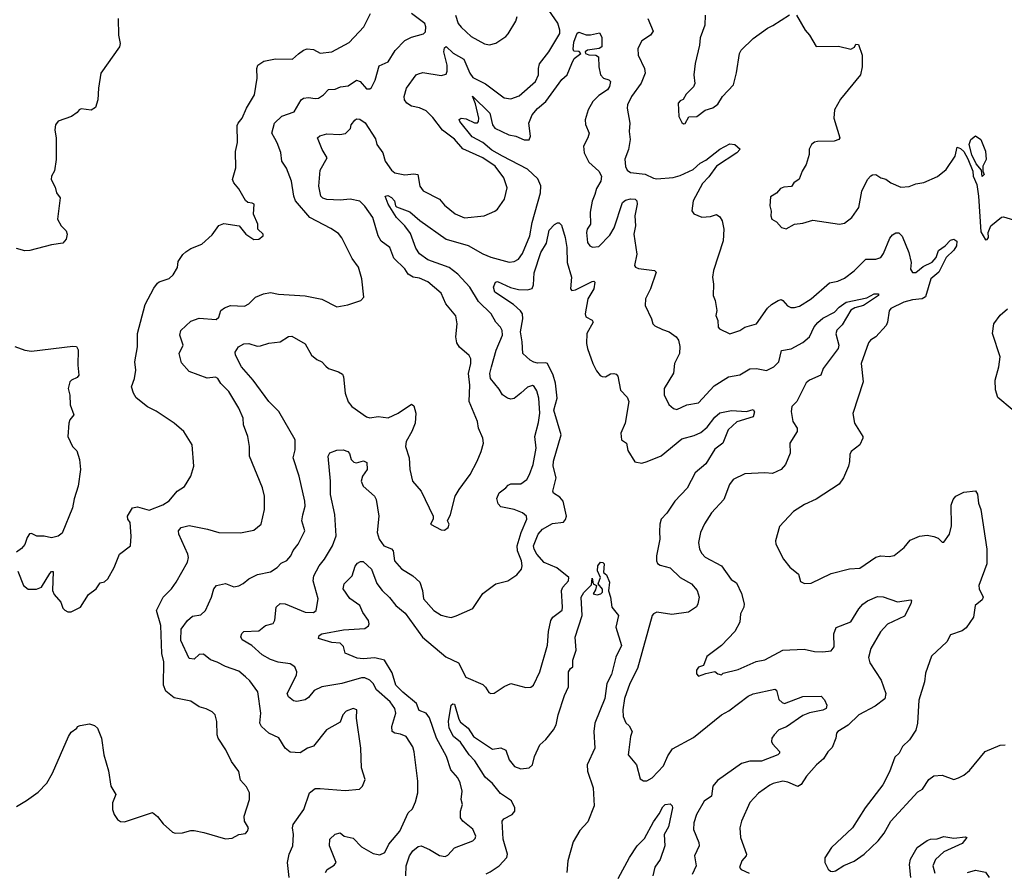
# Model space of a CAD drawing. Extents: x 2199565 to 2323334, y 894172 to 1018966.
# Tile 41 of 256: x 2230334 to 2236269, y 933336 to 938479. Entities that reach past the tile are written whole.
import ezdxf

# ---------------------------------------------------------------- set-up
doc = ezdxf.new("R2010")
doc.units = 0

msp = doc.modelspace()

# ---------------------------------------------------------------- linework, layer by layer
at = {"layer": '0CON10XD'}
for points in [[(2230323, 935153), (2230357.5, 935065), (2230385, 935043.3), (2230435, 935043.8), (2230465, 935056.7), (2230515, 935137.5), (2230525, 935150), (2230535, 935150), (2230532, 935035), (2230541.4, 935011.4), (2230582.5, 934965), (2230595, 934930), (2230607, 934917), (2230625, 934907.5), (2230645, 934907.5), (2230700, 934935), (2230748.3, 935011.7), (2230795, 935046.7), (2230818.8, 935081.2), (2230845, 935088.8), (2230865, 935106.2), (2230904, 935175), (2230936.2, 935255), (2231001.2, 935305), (2231005.7, 935364.3), (2230999.4, 935445), (2230986.8, 935466.8), (2230984.3, 935484.3), (2231015, 935533.8), (2231045, 935540), (2231115, 935519.4), (2231196.9, 935553.1), (2231235, 935576), (2231283.8, 935635), (2231327.6, 935662.4), (2231366.2, 935725), (2231383.6, 935786.4), (2231373.8, 935915), (2231324.1, 935994.1), (2231266.2, 936045), (2231156.6, 936116.6), (2231103.7, 936143.7), (2231036.8, 936196.8), (2231020, 936225), (2231008.8, 936265), (2231025.7, 936315), (2231033.9, 936363.9), (2231028.8, 936415), (2231043.8, 936505), (2231043.6, 936585), (2231090, 936760), (2231141.7, 936858.3), (2231165, 936888.8), (2231175, 936898), (2231235, 936917.5), (2231260, 936940), (2231285.8, 936984.2), (2231290.3, 937019.7), (2231317.2, 937062.8), (2231335, 937077.5), (2231365, 937097.5), (2231431.2, 937125), (2231495, 937181.2), (2231535, 937236.7), (2231565, 937250), (2231656.1, 937236.1), (2231697.5, 937185), (2231745, 937153.3), (2231775.9, 937154.1), (2231802.5, 937175), (2231802.5, 937185), (2231770, 937215), (2231770, 937245), (2231743.3, 937305), (2231747.5, 937365), (2231735, 937372.5), (2231710, 937375), (2231695, 937387.5), (2231655, 937457.5), (2231623.9, 937493.9), (2231616.2, 937515), (2231636.4, 937585), (2231635.7, 937684.3), (2231646.8, 937736.8), (2231645, 937840), (2231650, 937855), (2231676, 937885), (2231700.6, 937945), (2231750, 938025), (2231766, 938125), (2231762.5, 938185), (2231768.8, 938205), (2231805, 938227.5), (2231876.6, 938243.4), (2231979.1, 938240.9), (2232015, 938272), (2232045, 938295.6), (2232067.9, 938302.1), (2232105, 938298.9), (2232145, 938276.7), (2232215.5, 938284.5), (2232319.5, 938340.5), (2232408.1, 938435), (2232448.8, 938515)], [(2231810, 935525), (2231810, 935605), (2231798.1, 935655), (2231718.6, 935845), (2231720, 935905), (2231709.4, 935965), (2231683.1, 936035), (2231680.6, 936075), (2231655, 936136.2), (2231595, 936236.2), (2231545.8, 936285), (2231529.2, 936315), (2231515, 936322.2), (2231465, 936316.4), (2231355, 936357.5), (2231308.9, 936408.9), (2231294.4, 936465), (2231318.5, 936515), (2231299.2, 936575), (2231305.7, 936604.3), (2231365, 936659.4), (2231415, 936679.2), (2231518.9, 936671.1), (2231533.8, 936685), (2231546.2, 936725), (2231568.7, 936741.3), (2231605, 936754.2), (2231688.8, 936751.2), (2231714.3, 936765.7), (2231755.6, 936804.4), (2231803.3, 936825), (2231845, 936832.5), (2231895, 936823.6), (2232055, 936812.2), (2232155, 936792.9), (2232245, 936746.2), (2232312.3, 936757.7), (2232390, 936785), (2232407.5, 936805), (2232395.8, 936915), (2232376.9, 936985), (2232338.8, 937038.8), (2232275, 937162), (2232255, 937189.2), (2232210, 937220), (2232082.2, 937285), (2231996.1, 937385), (2231986, 937415), (2231972.5, 937505), (2231942.7, 937582.7), (2231914.4, 937625), (2231907.2, 937677.2), (2231886.9, 937735), (2231871.2, 937761.2), (2231853.1, 937795), (2231870.9, 937855), (2231914.2, 937895.8), (2231988.1, 937921.9), (2232031.2, 937995), (2232044.4, 938005.6), (2232075, 938010), (2232115, 938003.1), (2232135, 938005.8), (2232166, 938025), (2232195, 938056.7), (2232235, 938060), (2232267.3, 938072.7), (2232315, 938080), (2232365, 938113.2), (2232386.3, 938106.3), (2232425, 938062.2), (2232445, 938061.9), (2232455, 938068.6), (2232476.4, 938113.6), (2232500.6, 938199.4), (2232554.3, 938225), (2232596.9, 938293.1), (2232655, 938352.3), (2232695, 938372.3), (2232767.6, 938392.4), (2232780.8, 938405), (2232782.5, 938435), (2232776.2, 938455), (2232695.8, 938515)], [(2231959.1, 933305), (2231948.9, 933395), (2231957.5, 933445), (2231981.4, 933495), (2231985.5, 933564.5), (2231977.5, 933605), (2231982.9, 933625), (2232046.8, 933715), (2232081.9, 933815), (2232115, 933840.6), (2232145, 933842.5), (2232295, 933830), (2232382.3, 933837.7), (2232400, 933855), (2232416.7, 933895), (2232394, 933966), (2232389.4, 934085), (2232364, 934265), (2232365.8, 934315.8), (2232345, 934323.8), (2232302.1, 934307.9), (2232282.5, 934285), (2232265, 934242.5), (2232183.8, 934195), (2232105, 934097.1), (2232068.8, 934085), (2232025, 934055.7), (2231965, 934060), (2231933.9, 934083.9), (2231896.2, 934146.2), (2231836.2, 934175), (2231791.4, 934215), (2231782.2, 934235), (2231786.9, 934295), (2231769.2, 934425), (2231720.3, 934490.3), (2231694.3, 934515), (2231655, 934550), (2231575, 934576.9), (2231525, 934604.4), (2231485, 934616.7), (2231442.4, 934652.4), (2231415, 934649.6), (2231385, 934622.2), (2231354.7, 934624.7), (2231305, 934733.3), (2231308.3, 934801.7), (2231345.2, 934854.8), (2231375, 934881.5), (2231425, 934889.4), (2231454.4, 934915), (2231490.5, 934995), (2231503.4, 935046.6), (2231520, 935065), (2231575, 935077.5), (2231625, 935058.1), (2231655, 935064.2), (2231681.7, 935078.3), (2231715, 935107.1), (2231767.8, 935132.2), (2231845, 935148.1), (2231885.5, 935174.5), (2231910.3, 935199.7), (2231945, 935215.8), (2231968.1, 935245), (2231982.3, 935277.7), (2232013.1, 935315), (2232052, 935395), (2232035.6, 935455), (2232041.2, 935491.2), (2232054.3, 935545), (2232052.9, 935575), (2232019.4, 935725), (2231982.2, 935835), (2231995.5, 935884.5), (2231994.3, 935945), (2231895.5, 936115), (2231835.3, 936175.3), (2231740.7, 936305), (2231670.5, 936385), (2231634.4, 936455), (2231633, 936473), (2231652.1, 936505), (2231685, 936522.9), (2231715, 936524.7), (2231765, 936510), (2231785, 936511.2), (2231835, 936527.5), (2231905, 936535.6), (2231955, 936567.1), (2231975, 936569.4), (2232055, 936523.1), (2232093.1, 936455), (2232125, 936429.5), (2232156.2, 936415), (2232178.6, 936388.6), (2232195, 936374.2), (2232255.5, 936355.5), (2232280.3, 936340.3), (2232286.7, 936325), (2232295.6, 936225), (2232315, 936173.8), (2232335.5, 936145.5), (2232425, 936084), (2232445, 936076.2), (2232495, 936086), (2232555, 936077.8), (2232615, 936105.8), (2232695, 936158.8), (2232710.5, 936150.5), (2232722.5, 936105), (2232716.9, 936045), (2232698.1, 935995), (2232663.1, 935935), (2232659.4, 935905), (2232681.1, 935835), (2232686.2, 935765), (2232701.2, 935695), (2232753.3, 935635), (2232826.7, 935485), (2232826.7, 935465), (2232810, 935435), (2232875, 935401.2), (2232895, 935400), (2232917.5, 935415), (2232922.5, 935435), (2232913.6, 935456.4), (2232930, 935495), (2232960, 935605), (2232984, 935645), (2233048.6, 935735), (2233091.2, 935815), (2233116.2, 935875), (2233128.8, 935925), (2233126.4, 935953.6), (2233100, 936015), (2233092.9, 936055), (2233042.9, 936175), (2233046.7, 936273.3), (2233039.1, 936345), (2233053.1, 936405), (2233053.1, 936433.1), (2233043.1, 936453.1), (2232985, 936504), (2232969.3, 936529.3), (2232962.2, 936565), (2232970.6, 936645), (2232962.3, 936692.3), (2232902.9, 936765), (2232875, 936830), (2232795, 936897.5), (2232745, 936920.4), (2232705, 936926.4), (2232675, 936943.5), (2232655.9, 936975.9), (2232590.3, 937040.3), (2232564.5, 937104.5), (2232513.1, 937143.1), (2232494.6, 937175), (2232462.7, 937285), (2232415, 937353.5), (2232385, 937384.4), (2232325.5, 937395.5), (2232265, 937390), (2232185, 937394.5), (2232161.4, 937401.4), (2232148.6, 937415), (2232137.1, 937475), (2232145, 937570), (2232187.5, 937645), (2232157.5, 937695), (2232130, 937765), (2232142.4, 937777.6), (2232185, 937790), (2232263, 937787), (2232297.7, 937792.3), (2232328.3, 937821.7), (2232332.9, 937845), (2232355, 937872.9), (2232365, 937880.6), (2232385, 937879.5), (2232417.1, 937857.1), (2232479.4, 937759.4), (2232487.3, 937725), (2232523.3, 937675), (2232536.5, 937625), (2232575, 937571.9), (2232595.4, 937555.4), (2232655, 937543.5), (2232709.1, 937549.1), (2232733.9, 937543.9), (2232746.9, 937475), (2232766.6, 937446.6), (2232865, 937395.6), (2232895, 937360.8), (2232958.3, 937308.3), (2233015, 937284.3), (2233134.2, 937295.8), (2233197.3, 937322.7), (2233215, 937336.2), (2233255.7, 937395), (2233273.1, 937465), (2233253.3, 937525), (2233200.5, 937595), (2233126.5, 937645), (2233005, 937700.3), (2232955, 937756.9), (2232882.7, 937812.7), (2232825, 937888.2), (2232785, 937928.7), (2232745, 937946.1), (2232695, 937956.9), (2232667.5, 937975), (2232654.2, 937995), (2232651.2, 938015), (2232666.4, 938066.4), (2232723.8, 938145), (2232737.7, 938152.3), (2232765, 938159.2), (2232875, 938142.7), (2232905, 938149.4), (2232911.5, 938168.5), (2232910.6, 938205), (2232891.2, 938285), (2232895, 938309.2), (2232905, 938317.5), (2232946.2, 938276.2), (2233010.5, 938240.5), (2233046.9, 938155), (2233065, 938130), (2233142.6, 938092.6), (2233255, 938008.1), (2233295, 938000.6), (2233345, 938018.9), (2233443.5, 938105), (2233460.9, 938145), (2233461.2, 938185), (2233468.2, 938211.8), (2233524.4, 938285), (2233590, 938395), (2233590.5, 938415), (2233577.6, 938457.6), (2233505, 938561.1)], [(2230928, 938485), (2230930, 938385), (2230940, 938335), (2230936.2, 938315), (2230823.8, 938155), (2230808.8, 938065), (2230806, 937995), (2230790.5, 937949.5), (2230765, 937932), (2230705, 937940), (2230693.3, 937935), (2230681.2, 937918.8), (2230645.9, 937894.1), (2230565, 937866.7), (2230550, 937845), (2230546.2, 937815), (2230554.1, 937764.1), (2230554.6, 937635), (2230543.8, 937566.2), (2230526, 937535), (2230524.3, 937515), (2230547.6, 937467.6), (2230555.8, 937435), (2230577.1, 937405), (2230562.9, 937275), (2230584.5, 937235), (2230615, 937204.3), (2230619.7, 937185), (2230614.6, 937155), (2230595, 937131.1), (2230525, 937120.8), (2230395, 937087.1), (2230364.2, 937084.2), (2230315, 937098.6)], [(2232961.4, 938505), (2232976.4, 938456.4), (2232995, 938432.5), (2233055, 938376.5), (2233135, 938332.9), (2233165, 938326.2), (2233205, 938336.2), (2233265, 938376.2), (2233277.6, 938392.4), (2233325, 938470), (2233333, 938497)], [(2234120.8, 938485), (2234151.7, 938408.3), (2234136.2, 938385), (2234085, 938350), (2234059.2, 938305), (2234063.1, 938265), (2234099.3, 938185), (2234103.9, 938155), (2234080, 938095), (2234021.8, 938015), (2233997.1, 937965), (2233995.5, 937945), (2234011.8, 937855), (2234008.2, 937805), (2234012.9, 937755), (2234004.2, 937695), (2233981.9, 937638.1), (2233985, 937592.5), (2233995, 937571.2), (2234015, 937557.5), (2234105, 937547.1), (2234155, 937521.8), (2234175, 937519.2), (2234273.5, 937526.5), (2234315, 937539.2), (2234393.3, 937575), (2234435, 937613.6), (2234469.6, 937630.4), (2234555, 937697.1), (2234615, 937730), (2234645, 937726.7), (2234677, 937697), (2234656.2, 937675), (2234535, 937595.8), (2234489, 937531), (2234448.9, 937491.1), (2234394.4, 937385), (2234386.1, 937326.1), (2234397.7, 937307.7), (2234445, 937287.1), (2234497.7, 937292.3), (2234535, 937303.8), (2234555, 937290), (2234569.2, 937265), (2234578.6, 937215), (2234574.4, 937145.6), (2234515.8, 936965), (2234510, 936925), (2234516.1, 936883.9), (2234514.2, 936815), (2234526.1, 936783.9), (2234536.2, 936725), (2234531.2, 936695), (2234543.3, 936665), (2234544.1, 936624.1), (2234553, 936613), (2234615, 936584.2), (2234675, 936604.2), (2234705, 936624), (2234775, 936644.3), (2234840.9, 936739.2), (2234865, 936761.2), (2234905, 936784.4), (2234925, 936790), (2234935, 936785.8), (2234962.4, 936752.4), (2234982.1, 936742.1), (2235005, 936741.9), (2235035, 936751.5), (2235104.3, 936795), (2235215, 936890.6), (2235265, 936901.1), (2235305, 936920), (2235365, 936964.4), (2235434, 937035), (2235495, 937034.4), (2235524, 937045), (2235541.7, 937068.3), (2235579.1, 937160.9), (2235595, 937181.2), (2235615, 937193.8), (2235633.6, 937193.6), (2235653.6, 937173.6), (2235693.3, 937075), (2235708.6, 937015), (2235704.1, 936974.1), (2235715, 936954), (2235735, 936952.9), (2235779.9, 936990.1), (2235835, 937015.7), (2235859, 937045), (2235873.4, 937086.6), (2235911.7, 937115), (2235945, 937149), (2235965, 937155.1), (2235982.9, 937142.9), (2235981.8, 937115), (2235965, 937088.8), (2235918.9, 937045), (2235874.3, 936955), (2235827, 936915), (2235793.2, 936806.7), (2235774.2, 936795.8), (2235715, 936789.1), (2235664, 936775), (2235585, 936737.5), (2235575, 936722.5), (2235565.5, 936654.5), (2235556.3, 936633.7), (2235495, 936565.8), (2235462, 936545), (2235450.2, 936529.8), (2235406, 936405), (2235417.5, 936295), (2235355.9, 936104.1), (2235367.1, 936045), (2235415.5, 935965.5), (2235415.8, 935955), (2235399.2, 935915), (2235345.8, 935874.2), (2235338, 935855), (2235335.8, 935814.2), (2235330, 935785), (2235300, 935715), (2235273.6, 935676.4), (2235135, 935586), (2235065, 935554), (2234997.7, 935512.3), (2234915, 935422.5), (2234890, 935335), (2234892, 935315), (2234937.5, 935225), (2234976.8, 935176.8), (2235028, 935135), (2235040.5, 935090.5), (2235065, 935078.8), (2235105, 935080), (2235225, 935139.2), (2235335, 935165.7), (2235398.8, 935171.2), (2235495, 935236.9), (2235525, 935244.3), (2235575, 935240.8), (2235605, 935247.5), (2235665, 935295.8), (2235701.1, 935338.9), (2235757.3, 935362.7)], [(2234466.7, 938505), (2234463.3, 938445), (2234435, 938370), (2234432, 938325), (2234405.7, 938215), (2234397.1, 938145), (2234403.6, 938093.6), (2234395, 938073.8), (2234350.9, 938029.1), (2234333.3, 937996.7), (2234315, 937988.8), (2234304, 937975), (2234306.4, 937893.6), (2234325, 937858.8), (2234335, 937851.2), (2234345, 937853.3), (2234368, 937892), (2234415, 937894.2), (2234465, 937932), (2234512.6, 937947.4), (2234541.7, 937968.3), (2234570, 938015), (2234637.1, 938085), (2234655, 938157.5), (2234672.9, 938275), (2234682.5, 938295), (2234755.4, 938364.6), (2234842.4, 938427.6), (2234873.3, 938443.3), (2234975, 938507.5)], [(2235016.6, 938506.6), (2235068.8, 938415), (2235094, 938385), (2235135, 938317.5), (2235270.5, 938319.5), (2235345, 938300), (2235366.4, 938313.6), (2235375, 938330), (2235389.3, 938329.3), (2235412, 938265), (2235412, 938195), (2235402, 938145), (2235281.1, 937998.9), (2235246.2, 937935), (2235240.8, 937885), (2235277.5, 937765), (2235272.5, 937755), (2235244, 937746), (2235143.6, 937743.6), (2235125, 937740), (2235106.2, 937725), (2235092.1, 937697.9), (2235092.5, 937665), (2235075.7, 937605), (2235050.6, 937565), (2235032.9, 937517.1), (2235000, 937495), (2234987, 937473), (2234940.7, 937469.3), (2234919.3, 937460.7), (2234895, 937432.5), (2234859.3, 937410.7), (2234856.2, 937355), (2234863.8, 937323.8), (2234861.2, 937295), (2234867.5, 937275), (2234895, 937260), (2234926, 937226), (2234955, 937216.7), (2235005, 937246), (2235055, 937250.8), (2235115, 937270), (2235275, 937246), (2235305, 937252), (2235349.2, 937285), (2235392.5, 937345), (2235410.8, 937445), (2235444, 937515), (2235463.9, 937536.1), (2235475, 937543.3), (2235495, 937543.8), (2235525, 937523.8), (2235555, 937517.5), (2235584.3, 937494.3), (2235645, 937468), (2235695, 937472.2), (2235735, 937488.1), (2235785, 937495.7), (2235867.4, 937532.6), (2235918.8, 937575), (2235973.8, 937655), (2235985, 937710), (2236005, 937702.5), (2236025, 937682.5), (2236049.5, 937639.5), (2236078.8, 937565), (2236081.2, 937535), (2236104.5, 937484.5), (2236113.1, 937415), (2236128.3, 937198.3), (2236155, 937150), (2236165, 937152.5), (2236173.3, 937165), (2236172.5, 937195), (2236188.8, 937235), (2236251.7, 937288.3), (2236265, 937290), (2236325, 937271.2)], [(2233244.4, 937654.4), (2233180.7, 937690.7), (2233125, 937738.3), (2233061.4, 937771.4), (2232986.7, 937865), (2232982.9, 937877.1), (2232995.4, 937884.6), (2233025, 937880.3), (2233075, 937855.5), (2233093.1, 937856.9), (2233099.4, 937865), (2233100.8, 937885), (2233081.7, 937971.7), (2233062.5, 938017.5), (2233168.5, 937915), (2233184, 937844), (2233197.5, 937825), (2233283.3, 937785), (2233325.4, 937775.4), (2233375, 937754.3), (2233406, 937754), (2233413.8, 937776.2), (2233403.8, 937855), (2233423.6, 937905), (2233455, 937942.2), (2233505, 937984.4), (2233602.7, 938117.3), (2233635, 938146.9), (2233661.6, 938215), (2233675.5, 938245), (2233715.8, 938275), (2233706, 938286), (2233675, 938289.6), (2233670.5, 938300.5), (2233675, 938342.5), (2233695, 938396.7), (2233705, 938403.8), (2233748, 938388), (2233775, 938386.2), (2233829.5, 938399.5), (2233843.4, 938373.4), (2233842.3, 938315), (2233826.2, 938303.8), (2233756, 938295), (2233742.9, 938285), (2233744.2, 938275), (2233765, 938266.2), (2233806.7, 938265), (2233823.1, 938255), (2233824.6, 938195), (2233835.8, 938145), (2233853.3, 938125), (2233885, 938116.2), (2233895.7, 938105.7), (2233890, 938075), (2233877.5, 938055), (2233825, 938022.2), (2233788.9, 937985), (2233761.5, 937935), (2233741.8, 937875), (2233745, 937846.2), (2233767.1, 937795), (2233759.1, 937765), (2233733.4, 937715), (2233736.1, 937676.1), (2233765, 937619.2), (2233825, 937565.6), (2233840.4, 937535), (2233837.1, 937505), (2233810.6, 937459.4), (2233800.9, 937425), (2233785.4, 937384.6), (2233772.4, 937317.6), (2233774.7, 937245.3), (2233755.5, 937215), (2233751.3, 937195), (2233757.5, 937135), (2233770.5, 937115), (2233786, 937106), (2233825, 937111.1), (2233892.1, 937177.9), (2233917.2, 937222.8), (2233968.6, 937375), (2233985, 937389.4), (2234015, 937398), (2234045, 937396), (2234053.8, 937385), (2234055.8, 937365), (2234042, 937295), (2234045.5, 937235), (2234035.4, 937185), (2234053.1, 937065), (2234040, 936995), (2234045.8, 936985.8), (2234065, 936977.5), (2234160, 936965), (2234171.2, 936955), (2234136.9, 936855), (2234105.8, 936795), (2234103.8, 936755), (2234143.3, 936675), (2234151.2, 936645), (2234162.4, 936632.4), (2234209.1, 936609.1), (2234248.8, 936595), (2234291.4, 936565), (2234304.4, 936545), (2234313, 936507), (2234311.9, 936465), (2234282, 936405), (2234275, 936347.5), (2234218, 936255), (2234218, 936215), (2234247.3, 936157.3), (2234275, 936133.3), (2234295, 936126.7), (2234355, 936156), (2234425, 936166.7), (2234519.4, 936270.6), (2234605.9, 936324.1), (2234675, 936336.2), (2234735, 936373.5), (2234775, 936374.6), (2234835, 936363.3), (2234880.8, 936385), (2234910.5, 936415), (2234925.8, 936484.2), (2234985, 936492.5), (2235055, 936530.6), (2235095, 936565.6), (2235122.4, 936625), (2235145, 936652.8), (2235175, 936677.4), (2235244.8, 936715.2), (2235274.5, 936745.5), (2235315.7, 936775), (2235439.8, 936800.2), (2235485.5, 936825.5), (2235510, 936825), (2235511.4, 936815), (2235419.4, 936755), (2235368.9, 936741.1), (2235343.4, 936726.6), (2235291.3, 936638.7), (2235260, 936605), (2235254.5, 936584.5), (2235272.2, 936515), (2235268.5, 936495), (2235176.9, 936375), (2235163.3, 936335), (2235095.6, 936305), (2235075, 936287.8), (2235018, 936175), (2234988, 936145), (2234984.1, 936115.9), (2234994.3, 936055), (2235020, 936015), (2235020.8, 935995), (2234975.8, 935925), (2234979.2, 935865), (2234950, 935795), (2234925, 935766.5), (2234871.5, 935741.5), (2234825, 935745.5), (2234705, 935738.8), (2234634.3, 935705), (2234612.2, 935675), (2234577.5, 935585), (2234504.2, 935505), (2234461.5, 935438.5), (2234438.5, 935385), (2234425.5, 935324.5), (2234431.8, 935285), (2234445, 935258), (2234465, 935236.9), (2234563.7, 935183.7), (2234622.6, 935102.6), (2234655, 935081.2), (2234685, 935017.5), (2234701.4, 934955), (2234698.6, 934935), (2234679.2, 934895), (2234674.3, 934845), (2234645, 934788.8), (2234565, 934703.8), (2234475, 934637.5), (2234456.7, 934583.3), (2234425, 934572.5), (2234413.3, 934555), (2234413, 934533), (2234425, 934520), (2234470, 934535), (2234525, 934547.5), (2234543.3, 934533.3), (2234565, 934527.5), (2234575, 934537.5), (2234665, 934559.2), (2234772.6, 934607.4), (2234825, 934616.7), (2234935, 934676.7), (2235062.1, 934682.1), (2235125, 934668.6), (2235175.8, 934665.8), (2235225, 934672.5), (2235244.4, 934695), (2235241.2, 934775), (2235255, 934812.5), (2235345, 934847.1), (2235392.2, 934925), (2235417, 934953), (2235445, 934974.3), (2235505, 934998.9), (2235538.3, 934998.3), (2235625, 934968), (2235705, 934980), (2235710, 934975), (2235706.2, 934955), (2235668.5, 934881.5), (2235565, 934832.2), (2235523.4, 934786.6), (2235464, 934685), (2235451.4, 934631.4), (2235459.2, 934599.2), (2235526.2, 934495), (2235554.5, 934415), (2235548.2, 934381.8), (2235491.2, 934338.8), (2235391.5, 934285), (2235327.3, 934222.7), (2235266, 934185), (2235258, 934175), (2235253.3, 934145), (2235230.5, 934089.5), (2235205, 934062.5), (2235179.3, 934020.7), (2235138, 933985), (2235076, 933915), (2235043.9, 933866.1), (2235024.1, 933854.1), (2234965, 933880.6), (2234935, 933885.5), (2234875, 933872.5), (2234855, 933862), (2234787.6, 933812.4), (2234735, 933756.2), (2234685.6, 933644.4), (2234674.2, 933605), (2234678.1, 933545), (2234715.8, 933445), (2234713.8, 933435), (2234686.2, 933405), (2234672.5, 933365), (2234682.3, 933352.3), (2234731.7, 933331.7)], [(2236135, 937532.5), (2236131.7, 937571.7), (2236099.3, 937609.3), (2236074, 937664), (2236057.5, 937725), (2236067.5, 937755), (2236095, 937777.5), (2236127.5, 937755), (2236156, 937685), (2236160, 937635), (2236140, 937595), (2236140, 937565), (2236147.5, 937545), (2236135, 937532.5)], [(2232176.9, 933335), (2232187.3, 933352.7), (2232230.5, 933379.5), (2232241.2, 933395), (2232202, 933495), (2232204, 933535), (2232235, 933566.2), (2232265, 933573.3), (2232290, 933555), (2232345, 933542.5), (2232395, 933490.6), (2232465, 933448.6), (2232505, 933441.4), (2232535, 933456.2), (2232560, 933505), (2232625.4, 933584.6), (2232675, 933693.8), (2232700.9, 933719.1), (2232719.7, 933760.3), (2232734.2, 933815), (2232734.3, 933885), (2232712.5, 934062.5), (2232703.4, 934093.4), (2232664.4, 934154.4), (2232629.5, 934169.5), (2232595, 934174.5), (2232579.5, 934185), (2232577.1, 934215), (2232601.2, 934295), (2232595.4, 934325), (2232567.9, 934365), (2232485, 934436.9), (2232464.1, 934475), (2232445, 934495.3), (2232415, 934509.1), (2232395, 934508.6), (2232275, 934474.2), (2232155, 934454.2), (2232108.3, 934431.7), (2232075, 934390.6), (2232055, 934376.5), (2232005, 934367.1), (2231985, 934370), (2231954.3, 934395), (2231946.5, 934415), (2232003.1, 934525), (2232005.6, 934545.6), (2231992.9, 934575), (2231965, 934594.4), (2231892.6, 934602.6), (2231845, 934619.2), (2231795, 934648), (2231733.3, 934705), (2231675, 934738.4), (2231666.7, 934756.7), (2231672.7, 934777.3), (2231685, 934788.3), (2231775, 934792.2), (2231815, 934823.8), (2231862.9, 934837.1), (2231872.7, 934857.3), (2231880, 934935), (2231905, 934957.1), (2231935, 934955.6), (2232055, 934904.4), (2232105, 934902.9), (2232121.2, 934915), (2232133.3, 934985), (2232103.9, 935095), (2232106.6, 935123.4), (2232138.7, 935185), (2232172, 935225), (2232220, 935305), (2232241.3, 935365), (2232233.6, 935495), (2232206.7, 935615), (2232207.9, 935695), (2232194.2, 935845), (2232203.9, 935866.1), (2232245, 935881.9), (2232284.8, 935884.8), (2232311.9, 935875), (2232321.9, 935861.9), (2232332.5, 935825), (2232348.8, 935808.8), (2232365, 935806.2), (2232407.1, 935817.1), (2232427.1, 935807.1), (2232428.4, 935765), (2232400, 935725), (2232391.5, 935695), (2232404.5, 935665), (2232472.5, 935605), (2232482.7, 935585), (2232497.9, 935485), (2232489.1, 935385), (2232501.2, 935345), (2232530, 935305), (2232575, 935286.2), (2232585, 935275.6), (2232593.5, 935215), (2232635, 935165.7), (2232704.6, 935124.6), (2232745.4, 935085.4), (2232762.5, 935035), (2232767.5, 934985), (2232830, 934915), (2232875, 934886.2), (2232905, 934878), (2232935, 934873.8), (2232965, 934883.3), (2233065, 934926.2), (2233125, 935016.7), (2233190, 935065), (2233205, 935076), (2233275.9, 935094.1), (2233330.5, 935129.5), (2233358, 935165), (2233362.9, 935185), (2233359.1, 935215), (2233335.3, 935275), (2233332.9, 935305), (2233356.7, 935385), (2233391.1, 935465), (2233389.4, 935485), (2233364.7, 935504.7), (2233315, 935523.3), (2233235, 935540), (2233218, 935558), (2233210.9, 935590.9), (2233225, 935625.7), (2233265, 935654.2), (2233278.2, 935671.8), (2233295, 935678.2), (2233355, 935679.4), (2233390, 935705), (2233407.8, 935735), (2233429.1, 935795), (2233447.7, 935895), (2233439.1, 935965), (2233461.4, 936048.6), (2233468.5, 936105), (2233463.6, 936195), (2233450.6, 936240.6), (2233435.5, 936265.5), (2233425, 936272), (2233395, 936262.9), (2233354.5, 936225), (2233315, 936193.6), (2233295, 936188.9), (2233275, 936196.4), (2233244.4, 936215), (2233225, 936250.8), (2233172.3, 936315), (2233168.9, 936345), (2233178, 936385), (2233206.9, 936485), (2233243.8, 936575), (2233243, 936603), (2233233.1, 936623.1), (2233205, 936654.2), (2233175.4, 936705), (2233099, 936779), (2233047.5, 936865), (2232974.4, 936944.4), (2232923.7, 936983.7), (2232795, 937029.5), (2232745, 937066.9), (2232721.4, 937101.4), (2232689.1, 937189.1), (2232655.2, 937235.2), (2232605.3, 937285), (2232555, 937365.8), (2232536.7, 937415), (2232552.7, 937417.3), (2232575, 937405.4), (2232593.6, 937385), (2232598.8, 937355), (2232605, 937348.8), (2232685, 937319.5), (2232746.5, 937266.5), (2232905, 937155.3), (2233036.7, 937116.7), (2233125, 937065.9), (2233175, 937046), (2233285, 937016.7), (2233315, 937020), (2233340, 937035), (2233365, 937068), (2233410, 937175), (2233422.5, 937255), (2233473.8, 937435), (2233476, 937476), (2233457.8, 937517.8), (2233395, 937577.5), (2233244.4, 937654.4)], [(2232662.1, 933315), (2232663.3, 933375), (2232684.6, 933435), (2232704.4, 933465), (2232735, 933491.1), (2232755, 933495.4), (2232805, 933473.8), (2232865, 933437.5), (2232898.3, 933431.7), (2232915, 933440), (2232955, 933482.7), (2233066, 933525), (2233080.3, 933539.7), (2233083.3, 933555), (2233065, 933596.4), (2233005.4, 933645), (2232991.3, 933665), (2232991.5, 933705), (2233002.9, 933745), (2232995.8, 933775), (2233001.1, 933825), (2232990, 933875), (2232974.4, 933905), (2232932.1, 933955), (2232905.9, 934035), (2232846.8, 934145), (2232805, 934268.6), (2232785, 934295.5), (2232742.6, 934312.6), (2232725, 934353.3), (2232642.9, 934422.9), (2232600.8, 934465), (2232578.5, 934538.5), (2232533.8, 934615), (2232475, 934629.2), (2232404.2, 934624.2), (2232368.1, 934628.1), (2232296.8, 934656.8), (2232285, 934698), (2232265, 934718.2), (2232215, 934722.3), (2232135.7, 934745.7), (2232140, 934765), (2232155, 934774.4), (2232285, 934798.9), (2232415, 934805.8), (2232437, 934823), (2232440.8, 934835), (2232435.7, 934855), (2232402.9, 934902.9), (2232384.5, 934945), (2232325, 934986.9), (2232284.4, 935045), (2232289.2, 935075), (2232338.6, 935125), (2232357.1, 935182.9), (2232370.2, 935199.8), (2232388.8, 935211.2), (2232405, 935210), (2232454, 935164), (2232487.7, 935077.7), (2232518.1, 935035), (2232562.7, 934992.7), (2232600.5, 934945), (2232658.4, 934898.4), (2232762, 934755), (2232903.1, 934635), (2232980, 934600), (2233023.6, 934513.6), (2233125, 934468.1), (2233142.3, 934452.3), (2233161.1, 934421.1), (2233175, 934414), (2233195, 934415.8), (2233255, 934456.7), (2233295, 934474.4), (2233385, 934450), (2233415, 934452.9), (2233432, 934465), (2233468.8, 934545), (2233515, 934706.7), (2233522.3, 934787.7), (2233536, 934855), (2233548, 934875), (2233603, 934917), (2233606.9, 934935), (2233599.4, 935035), (2233607.1, 935055), (2233641.2, 935095), (2233643.8, 935115), (2233571.7, 935171.7), (2233494.8, 935204.8), (2233452.1, 935255), (2233434.8, 935285), (2233430.5, 935305), (2233459.2, 935375), (2233485, 935404.7), (2233545, 935439.1), (2233611.2, 935448.8), (2233625, 935463.1), (2233630.8, 935485), (2233609.1, 935575), (2233589.5, 935599.5), (2233552.4, 935622.4), (2233547.8, 935635), (2233566.9, 935715), (2233550.3, 935785), (2233551.4, 935815), (2233597.2, 935975), (2233553.3, 936123.3), (2233573.2, 936195), (2233564.7, 936285.3), (2233550.5, 936335), (2233515.2, 936405.2), (2233505, 936409.5), (2233455, 936405.9), (2233432.3, 936412.3), (2233410.3, 936425), (2233367.7, 936465), (2233363.3, 936535), (2233352.1, 936595), (2233366.9, 936675), (2233365.3, 936705.3), (2233353.5, 936723.5), (2233310.7, 936760.7), (2233197.5, 936835), (2233190, 936865), (2233202.5, 936895), (2233215, 936898.8), (2233292.3, 936862.3), (2233340.7, 936850.7), (2233395, 936848.5), (2233422.9, 936857.1), (2233431.5, 936878.5), (2233435, 936951.2), (2233475.6, 937075), (2233510.3, 937129.7), (2233525, 937210), (2233557, 937243), (2233575, 937252.5), (2233585, 937252.5), (2233599.7, 937239.7), (2233621.5, 937165), (2233631.5, 937105), (2233634.5, 937015), (2233659.5, 936925), (2233654.3, 936855), (2233662.5, 936845), (2233685, 936850), (2233785, 936899.2), (2233795, 936901.2), (2233801.2, 936895), (2233795.3, 936855), (2233759.2, 936795), (2233743.6, 936705), (2233745.8, 936685.8), (2233785, 936667.1), (2233791.4, 936655), (2233752, 936585), (2233751.1, 936525), (2233757.4, 936495), (2233788.4, 936405), (2233810.7, 936360.7), (2233833.3, 936333.3), (2233845, 936325.6), (2233864.3, 936324.3), (2233895, 936341.9), (2233915, 936344.3), (2233930, 936340), (2233939.4, 936329.4), (2233956.2, 936245), (2233995, 936201.9), (2234006, 936175), (2233984.5, 936045), (2233957.1, 935985), (2233962.5, 935945), (2233991.2, 935925), (2234000.5, 935880.5), (2234042.1, 935812.1), (2234085, 935804.4), (2234116.1, 935813.9), (2234201.5, 935848.5), (2234325, 935949.7), (2234399.2, 935970.8), (2234440.6, 935989.4), (2234478.7, 936021.3), (2234525, 936081.5), (2234555, 936106.7), (2234625, 936122.2), (2234715, 936115.6), (2234755, 936126.7), (2234762.9, 936112.9), (2234755, 936083.1), (2234656.8, 936053.2), (2234604.3, 936005), (2234573.3, 935925), (2234525, 935888.8), (2234470.3, 935799.7), (2234406, 935745), (2234358, 935652), (2234283.8, 935575), (2234235, 935502.5), (2234201.4, 935465), (2234191.9, 935435), (2234190.6, 935390.6), (2234192.9, 935345), (2234172.5, 935245), (2234172, 935215), (2234179.5, 935199.5), (2234195, 935188), (2234255, 935171.9), (2234315, 935114.4), (2234384, 935075), (2234418, 935035), (2234430, 934995), (2234422.5, 934955), (2234413, 934937), (2234365, 934906), (2234265, 934891.5), (2234175, 934904.4), (2234155, 934895.8), (2234147.1, 934885), (2234058.5, 934565), (2234011.8, 934475), (2233979.5, 934385), (2233968.9, 934315), (2233971.4, 934275), (2233987.7, 934237.7), (2234008.8, 934218.8), (2234026.2, 934185), (2234016.7, 934155), (2234006.7, 934075)], [(2236316.6, 936126.6), (2236229.2, 936199.2), (2236215.9, 936245.9), (2236214.7, 936305), (2236235.9, 936385), (2236244.7, 936445), (2236198.2, 936585), (2236206.2, 936643.8), (2236245, 936696.9), (2236289.2, 936735)], [(2230305, 936508), (2230365, 936486), (2230405, 936480), (2230655, 936509.2), (2230676.9, 936506.9), (2230686.6, 936486.6), (2230684.2, 936395), (2230690, 936335), (2230680.3, 936319.7), (2230646.2, 936305), (2230637.1, 936295), (2230626.2, 936255), (2230637, 936213), (2230637.5, 936155), (2230661.2, 936095), (2230636.7, 936065), (2230630, 936045), (2230623.8, 935965), (2230652.5, 935905), (2230678.3, 935878.3), (2230694, 935825), (2230700.8, 935765), (2230686.7, 935665), (2230661.7, 935588.3), (2230652.9, 935535), (2230589.1, 935380.9), (2230565.9, 935364.1), (2230525, 935353.8), (2230482.5, 935362.5), (2230437.5, 935362.5), (2230405, 935378.8), (2230392.7, 935377.3), (2230378.8, 935355), (2230365.9, 935314.1), (2230345, 935290), (2230315, 935267.5)], [(2235757.3, 935362.7), (2235805, 935369.2), (2235845, 935362), (2235870.5, 935350.5), (2235895, 935326.7), (2235905, 935326.7), (2235938.1, 935375), (2235951.1, 935425), (2235949.7, 935550.3), (2235960.8, 935585), (2235976.2, 935605), (2236025, 935628), (2236095, 935636.2), (2236106.8, 935616.8), (2236113.3, 935563.3), (2236127.1, 935525), (2236164.5, 935285), (2236162.8, 935197.2), (2236115.5, 935065), (2236117.8, 935045), (2236141.4, 934995), (2236135, 934980), (2236093.1, 934945), (2236084.4, 934875), (2236039.8, 934810.2), (2236015, 934792.9), (2235945, 934767.5), (2235923.4, 934726.6), (2235831.2, 934638.8), (2235795, 934537.5), (2235788.6, 934485), (2235754.4, 934375), (2235745.8, 934235), (2235736.4, 934193.6), (2235698, 934135), (2235656, 934095), (2235636.2, 934055), (2235609.5, 934030.5), (2235577.6, 933942.4), (2235537, 933863), (2235431.2, 933725), (2235353.3, 933605), (2235226.7, 933485), (2235187, 933423), (2235187.5, 933395), (2235207.5, 933355), (2235222.3, 933342.3), (2235235, 933340), (2235252.5, 933345), (2235302.3, 933377.7), (2235365, 933404), (2235425, 933445.8), (2235509.2, 933525), (2235545, 933571.2), (2235585, 933643.8), (2235748.8, 933821.2), (2235775, 933838), (2235815, 933896.7), (2235845, 933918.8), (2235895, 933922.5), (2235965, 933896.2), (2235993.9, 933906.1), (2236025, 933921.2), (2236059.7, 933950.3), (2236154.2, 934065), (2236245, 934102.5), (2236275, 934104)], [(2230315, 933733.3), (2230375, 933768.8), (2230445, 933818.8), (2230497, 933873), (2230532, 933935), (2230628, 934155), (2230645, 934181.2), (2230677.5, 934205), (2230682.5, 934215), (2230698.3, 934221.7), (2230755, 934230.6), (2230785, 934222), (2230803.3, 934205), (2230828, 934145), (2230840.8, 934045), (2230868.6, 933948.6), (2230883.3, 933855), (2230913.8, 933805), (2230893.3, 933755), (2230893.8, 933715), (2230904.1, 933684.1), (2230923.3, 933655), (2230942.3, 933642.3), (2230965, 933640), (2231135, 933696.7), (2231165, 933672.5), (2231198.3, 933628.3), (2231255, 933577.5), (2231271.7, 933571.7), (2231315, 933573.8), (2231365, 933588.8), (2231385, 933588), (2231445, 933577.1), (2231575, 933538), (2231615, 933542), (2231655.9, 933564.1), (2231695, 933570.8), (2231708.1, 933585), (2231714, 933605), (2231690, 933645), (2231688, 933675), (2231720, 933775), (2231720, 933815), (2231702, 933852), (2231665, 933892.5), (2231654.2, 933945), (2231610, 934005), (2231575.8, 934075), (2231530.8, 934145), (2231524.4, 934165), (2231521.4, 934245), (2231512, 934285), (2231494.3, 934304.3), (2231458.8, 934321.2), (2231415, 934334), (2231365, 934367.5), (2231265, 934387.5), (2231215, 934428.6), (2231200.4, 934465), (2231202.5, 934605), (2231190, 934655), (2231185.5, 934825), (2231158, 934915), (2231199.5, 934995), (2231250, 935045), (2231277.5, 935085), (2231345, 935207.5), (2231350.6, 935235), (2231347.8, 935255), (2231294.3, 935375), (2231290.8, 935395), (2231306.7, 935415), (2231355, 935427.3), (2231466.4, 935406.4), (2231535, 935385.7), (2231665, 935382.9), (2231745, 935400), (2231788.8, 935435), (2231810, 935525)], [(2233145, 933327.3), (2233170.2, 933339.8), (2233225, 933375.2), (2233270.8, 933425), (2233275.1, 933445), (2233249.1, 933535), (2233243.1, 933645), (2233252.2, 933657.8), (2233303.3, 933685), (2233317.9, 933705), (2233318.2, 933725), (2233297.9, 933767.9), (2233231.4, 933811.4), (2233185, 933871.9), (2233139.2, 933909.2), (2233078.4, 934008.4), (2233044.4, 934045), (2232990.3, 934120.3), (2232948.9, 934155), (2232923.3, 934205), (2232918.8, 934245), (2232935.8, 934345), (2232945, 934352.9), (2232955, 934350), (2232980.2, 934260.2), (2232992, 934242), (2233037.3, 934205), (2233069.4, 934155), (2233185, 934078.6), (2233235, 934086), (2233265, 934072.5), (2233284.4, 934015), (2233315.8, 933975), (2233355, 933960.6), (2233404.6, 933965.4), (2233425.2, 933984.8), (2233437.2, 934035), (2233468.7, 934105), (2233505, 934137.4), (2233551.5, 934195), (2233567.5, 934225), (2233579.1, 934285), (2233618.3, 934401.7), (2233642.9, 934455), (2233642, 934545), (2233654.1, 934565.9), (2233667.5, 934575), (2233668.9, 934615), (2233687.5, 934675), (2233682.9, 934755), (2233724, 934885), (2233719.5, 934995), (2233735, 935022.9), (2233780.7, 935069.3), (2233785, 935110), (2233790, 935075), (2233810, 935065), (2233805, 935040), (2233790, 935015), (2233815, 935010), (2233837.5, 935015), (2233847.5, 935025), (2233846.7, 935043.3), (2233820, 935075), (2233828.8, 935098.8), (2233834.2, 935115), (2233817.5, 935155), (2233818.6, 935185), (2233835, 935206.2), (2233850, 935205), (2233856.4, 935196.4), (2233853.3, 935145), (2233870.7, 935130.7), (2233890, 935085), (2233883.3, 935033.3), (2233895.9, 934995.9), (2233903.8, 934935), (2233944, 934885), (2233928.1, 934815), (2233962.5, 934705), (2233926.7, 934633.3), (2233901.8, 934528.2), (2233872.9, 934475), (2233860.9, 934385), (2233801.4, 934235), (2233794.1, 934185.9), (2233800.6, 934085), (2233754.4, 933984.4), (2233756.4, 933946.4), (2233791.4, 933845), (2233796.9, 933736.9), (2233759.3, 933640.7), (2233710.9, 933589.1), (2233670.7, 933519.3), (2233638.2, 933405), (2233631.8, 933335)], [(2234006.7, 934075), (2234002, 934045), (2234052, 933985), (2234075, 933900), (2234095, 933887.5), (2234115, 933887.5), (2234146.7, 933905), (2234215, 933978), (2234240.9, 934039.1), (2234268.6, 934081.4), (2234395, 934150), (2234565, 934286.7), (2234609.1, 934310.9), (2234725, 934397.5), (2234755, 934412.9), (2234885, 934441.2), (2234896, 934435), (2234909.3, 934379.3), (2234929.3, 934359.3), (2234945, 934354), (2235055, 934395.6), (2235165, 934398.8), (2235185, 934376.7), (2235200, 934345), (2235195.8, 934325), (2235175.8, 934314.2), (2235095, 934297.4), (2235055, 934281.3), (2234956.3, 934213.7), (2234909.1, 934195), (2234881.8, 934165), (2234868.1, 934145), (2234865.7, 934125), (2234871.3, 934111.3), (2234913.8, 934065), (2234913.8, 934055), (2234903.8, 934045), (2234805, 934006.1), (2234735, 934006.1), (2234685, 933991.8), (2234539.9, 933890.1), (2234512.9, 933855), (2234504.6, 933795.4), (2234459.4, 933765), (2234412.9, 933685), (2234398.2, 933635), (2234395.6, 933595), (2234428.1, 933515), (2234430, 933495), (2234402.5, 933435), (2234410.9, 933375), (2234386.9, 933323.1)], [(2233942.1, 933297.9), (2234010.4, 933425), (2234055.6, 933495), (2234099.9, 933540.1), (2234155, 933640), (2234189.3, 933689.3), (2234210, 933730), (2234225, 933745.7), (2234255, 933748.8), (2234267.1, 933737.1), (2234270, 933725), (2234245, 933610), (2234219.6, 933565), (2234223.5, 933495), (2234195, 933414), (2234162.4, 933367.6), (2234150.5, 933315)], [(2235705.4, 933305), (2235697, 933383), (2235703.3, 933415), (2235744.4, 933485), (2235805, 933528.6), (2235825, 933535.6), (2235865, 933537.1), (2235905, 933552), (2235965, 933541.1), (2236035, 933550), (2236042.5, 933545), (2236015, 933510), (2235905, 933460), (2235855, 933413.3), (2235837.9, 933375), (2235850.3, 933330.3)], [(2236047.5, 933335), (2236095, 933348.8), (2236155, 933336.2), (2236178.6, 933305)]]:
    msp.add_lwpolyline(points, dxfattribs=at)

doc.saveas('drawing.dxf')
